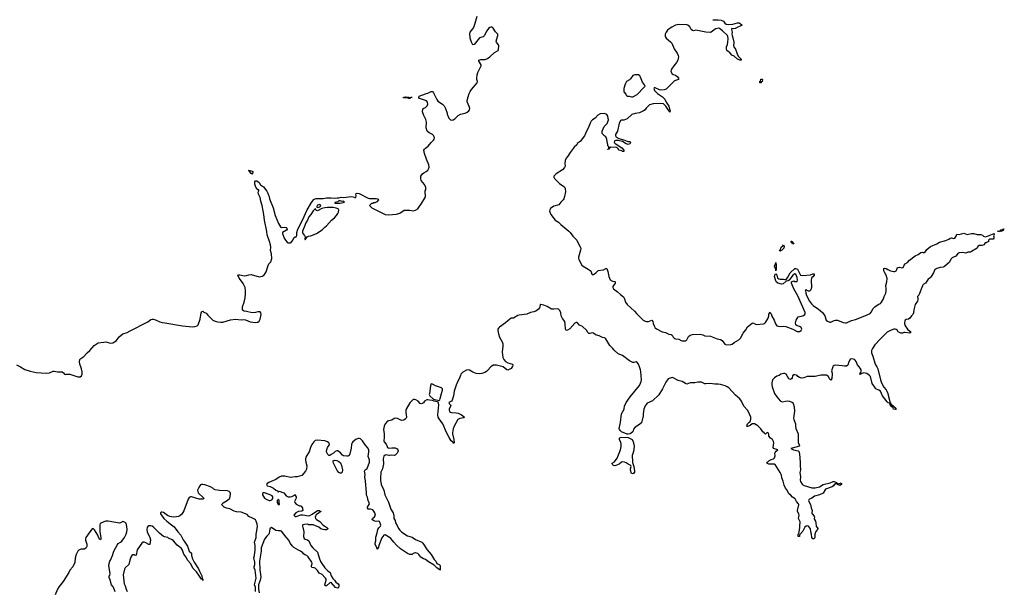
# Model space of a CAD drawing. Header units: inches. Extents: x 2221774 to 2440637, y 201306 to 357559.
# Tile 88 of 245: x 2294578 to 2312071, y 286015 to 296170. Entities that reach past the tile are written whole.
import ezdxf

# ---------------------------------------------------------------- set-up
doc = ezdxf.new("R2010")
doc.units = ezdxf.units.IN
doc.header["$MEASUREMENT"] = 0
for name, color, linetype in [('C2298', 7, 'Continuous'), ('C2299', 7, 'Continuous'), ('C3208', 7, 'Continuous'), ('C3209', 7, 'Continuous'), ('C3218', 7, 'Continuous'), ('C3219', 7, 'Continuous')]:
    doc.layers.add(name, color=color, linetype=linetype)

msp = doc.modelspace()

# ---------------------------------------------------------------- linework, layer by layer
at = {"layer": 'C2298', "color": 5, "elevation": 40}
for points in [[(2294591, 290000), (2294670, 289958), (2294767, 289927), (2294870, 289903), (2295050, 289891), (2295110, 289899), (2295170, 289927), (2295190, 289927), (2295250, 289915), (2295331, 289911), (2295357, 289897), (2295374, 289870), (2295390, 289867), (2295410, 289872), (2295468, 289872), (2295610, 289826), (2295655, 289825), (2295679, 289841), (2295689, 289870), (2295689, 289911), (2295677, 289970), (2295667, 290000)], [(2300000, 288687), (2299991, 288691), (2299870, 288702), (2299830, 288693), (2299802, 288670), (2299770, 288621), (2299746, 288570), (2299722, 288490), (2299665, 288410), (2299655, 288370), (2299655, 288350), (2299660, 288310), (2299678, 288242), (2299673, 288187), (2299655, 288150), (2299590, 288075), (2299510, 288049), (2299470, 288049), (2299390, 288035), (2299290, 288061), (2299230, 288060), (2299190, 288044), (2299130, 288001), (2299007, 287950), (2298974, 287930), (2298961, 287910), (2298972, 287890), (2299030, 287875), (2299085, 287850), (2299130, 287812), (2299157, 287797), (2299170, 287774), (2299190, 287791), (2299270, 287762), (2299313, 287713), (2299350, 287694), (2299386, 287694), (2299410, 287699), (2299459, 287721), (2299470, 287734), (2299478, 287710), (2299490, 287692), (2299491, 287670), (2299463, 287610), (2299464, 287590), (2299490, 287564), (2299550, 287536), (2299570, 287531), (2299582, 287522), (2299605, 287490), (2299611, 287450), (2299590, 287438), (2299534, 287430), (2299482, 287410), (2299446, 287370), (2299447, 287367), (2299470, 287346), (2299490, 287343), (2299510, 287347), (2299570, 287371), (2299610, 287371), (2299710, 287357), (2299730, 287360), (2299777, 287383), (2299870, 287451), (2299910, 287452), (2299918, 287438), (2299930, 287434), (2299930, 287428), (2299910, 287426), (2299904, 287416), (2299847, 287373), (2299831, 287350), (2299827, 287330), (2299831, 287310), (2299851, 287290), (2299913, 287253), (2299970, 287191), (2300000, 287171)], [(2298765, 286010), (2298766, 286086), (2298750, 286130), (2298780, 286250), (2298759, 286390), (2298743, 286430), (2298743, 286450), (2298755, 286490), (2298758, 286530), (2298740, 286610), (2298750, 286651), (2298760, 286750), (2298761, 286830), (2298751, 286890), (2298777, 286970), (2298778, 287030), (2298793, 287090), (2298801, 287170), (2298798, 287210), (2298780, 287260), (2298765, 287285), (2298750, 287298), (2298717, 287317), (2298650, 287344), (2298617, 287377), (2298592, 287392), (2298510, 287421), (2298430, 287425), (2298390, 287436), (2298310, 287481), (2298250, 287492), (2298210, 287509), (2298170, 287549), (2298174, 287570), (2298192, 287588), (2298264, 287630), (2298310, 287671), (2298319, 287701), (2298322, 287750), (2298318, 287770), (2298298, 287790), (2298270, 287799), (2298130, 287803), (2298050, 287820), (2298030, 287827), (2298007, 287850), (2297969, 287870), (2297870, 287907), (2297830, 287915), (2297808, 287912), (2297790, 287904), (2297777, 287890), (2297753, 287850), (2297739, 287810), (2297740, 287790), (2297750, 287766), (2297851, 287670), (2297845, 287655), (2297830, 287650), (2297768, 287652), (2297630, 287693), (2297610, 287691), (2297590, 287679), (2297570, 287650), (2297496, 287444), (2297456, 287384), (2297424, 287356), (2297397, 287343), (2297365, 287335), (2297310, 287332), (2297275, 287335), (2297244, 287344), (2297203, 287363), (2297130, 287412), (2297110, 287421), (2297090, 287423), (2297077, 287410), (2297079, 287390), (2297140, 287310), (2297190, 287263), (2297278, 287198), (2297321, 287161), (2297387, 287070), (2297441, 287010), (2297480, 286930), (2297503, 286903), (2297559, 286819), (2297589, 286730), (2297628, 286690), (2297630, 286650), (2297646, 286590), (2297675, 286530), (2297754, 286414), (2297774, 286374), (2297815, 286290), (2297821, 286241), (2297830, 286230), (2297831, 286209), (2297829, 286229), (2297810, 286229), (2297762, 286302), (2297719, 286359), (2297662, 286422), (2297610, 286506), (2297563, 286563), (2297530, 286627), (2297496, 286676), (2297470, 286744), (2297450, 286774), (2297376, 286836), (2297312, 286910), (2297286, 286930), (2297221, 286961), (2297210, 286969), (2297150, 286981), (2297130, 286989), (2297059, 287050), (2296959, 287150), (2296930, 287170), (2296910, 287176), (2296870, 287180), (2296852, 287168), (2296843, 287150), (2296834, 287110), (2296841, 287070), (2296890, 286970), (2296903, 286930), (2296891, 286849), (2296870, 286849), (2296819, 286879), (2296790, 286887), (2296770, 286887), (2296750, 286872), (2296676, 286770), (2296668, 286750), (2296650, 286658), (2296630, 286649), (2296610, 286664), (2296590, 286665), (2296570, 286653), (2296550, 286624), (2296532, 286570), (2296519, 286490), (2296454, 286430), (2296442, 286410), (2296419, 286310), (2296436, 286150), (2296453, 286110), (2296468, 286050), (2296485, 286010)], [(2296273, 286007), (2296250, 286070), (2296236, 286096), (2296210, 286130), (2296178, 286238), (2296170, 286246), (2296169, 286291), (2296182, 286298), (2296188, 286332), (2296163, 286470), (2296165, 286510), (2296178, 286550), (2296190, 286567), (2296228, 286650), (2296250, 286730), (2296307, 286833), (2296330, 286862), (2296370, 286888), (2296390, 286908), (2296440, 286970), (2296470, 287028), (2296484, 287070), (2296490, 287110), (2296484, 287164), (2296470, 287228), (2296430, 287249), (2296410, 287255), (2296370, 287229), (2296350, 287227), (2296150, 287260), (2296110, 287260), (2296071, 287249), (2296010, 287221), (2296002, 287198), (2296001, 287150), (2296004, 287070), (2296019, 286970), (2296018, 286942), (2296011, 286929), (2295990, 286949), (2295964, 287010), (2295910, 287105), (2295890, 287124), (2295870, 287128), (2295826, 287074), (2295756, 286970), (2295748, 286950), (2295746, 286926), (2295771, 286850), (2295770, 286808), (2295758, 286790), (2295730, 286764), (2295670, 286763), (2295650, 286758), (2295630, 286747), (2295610, 286727), (2295581, 286670), (2295565, 286605), (2295555, 286525), (2295522, 286450), (2295470, 286388), (2295451, 286350), (2295351, 286189), (2295280, 286100), (2295249, 286051), (2295210, 285955)], [(2300000, 286263), (2299953, 286313), (2299896, 286336), (2299870, 286386), (2299830, 286424), (2299810, 286432), (2299770, 286436), (2299761, 286450), (2299762, 286470), (2299773, 286510), (2299771, 286530), (2299703, 286630), (2299678, 286650), (2299642, 286662), (2299621, 286681), (2299610, 286697), (2299568, 286730), (2299530, 286745), (2299488, 286770), (2299450, 286795), (2299421, 286821), (2299390, 286862), (2299354, 286930), (2299310, 286974), (2299230, 287082), (2299209, 287089), (2299170, 287088), (2299130, 287098), (2299050, 287147), (2299030, 287136), (2299022, 287118), (2299010, 287050), (2299002, 287030), (2298970, 286997), (2298930, 286943), (2298870, 286790), (2298870, 286730), (2298841, 286550), (2298844, 286396), (2298861, 286270), (2298848, 286210), (2298821, 286130), (2298818, 286050), (2298833, 285990)], [(2300000, 287108), (2299970, 287113), (2299930, 287127), (2299892, 287152), (2299790, 287197), (2299710, 287196), (2299690, 287205), (2299637, 287203), (2299610, 287195), (2299602, 287190), (2299602, 287170), (2299611, 287151), (2299612, 287128), (2299627, 287070), (2299622, 286990), (2299624, 286970), (2299634, 286954), (2299650, 286939), (2299691, 286930), (2299714, 286914), (2299751, 286830), (2299786, 286790), (2299870, 286711), (2299898, 286610), (2299925, 286545), (2299945, 286510), (2300000, 286433)]]:
    msp.add_lwpolyline(points, dxfattribs=at)
for points in [[(2298930, 287764), (2298910, 287764), (2298890, 287752), (2298889, 287730), (2298930, 287670), (2298970, 287645), (2299010, 287631), (2299030, 287628), (2299059, 287641), (2299076, 287664), (2299073, 287693), (2299062, 287710), (2299030, 287729), (2299010, 287732)], [(2299170, 287646), (2299154, 287630), (2299152, 287590), (2299170, 287562), (2299190, 287554), (2299194, 287570), (2299187, 287593), (2299186, 287630), (2299182, 287642)]]:
    msp.add_lwpolyline(points, close=True, dxfattribs=at)
at = {"layer": 'C2299', "color": 5, "elevation": 40}
for points in [[(2298710, 293425), (2298690, 293435), (2298662, 293470), (2298662, 293482), (2298646, 293490), (2298670, 293492), (2298682, 293482), (2298710, 293477), (2298719, 293470), (2298716, 293430)], [(2299910, 292888), (2299870, 292873), (2299858, 292850), (2299858, 292838), (2299870, 292832), (2299910, 292845), (2299918, 292850), (2299928, 292870)]]:
    msp.add_lwpolyline(points, close=True, dxfattribs=at)
for points in [[(2295667, 290000), (2295649, 290050), (2295643, 290090), (2295645, 290130), (2295664, 290150), (2295715, 290185), (2295774, 290250), (2295825, 290290), (2295900, 290380), (2295973, 290427), (2296070, 290443), (2296110, 290444), (2296190, 290425), (2296230, 290431), (2296293, 290467), (2296345, 290535), (2296410, 290587), (2296490, 290611), (2296539, 290641), (2296673, 290707), (2296710, 290731), (2296855, 290805), (2296910, 290843), (2296930, 290851), (2296950, 290851), (2296990, 290837), (2297070, 290800), (2297108, 290788), (2297155, 290785), (2297468, 290732), (2297650, 290715), (2297690, 290718), (2297730, 290730), (2297751, 290749), (2297784, 290850), (2297800, 290960), (2297810, 290982), (2297830, 290991), (2297851, 290971), (2297890, 290958), (2297920, 290920), (2298010, 290830), (2298050, 290812), (2298090, 290803), (2298150, 290796), (2298190, 290799), (2298323, 290837), (2298410, 290848), (2298510, 290838), (2298550, 290842), (2298590, 290838), (2298670, 290802), (2298770, 290788), (2298810, 290796), (2298830, 290811), (2298852, 290850), (2298869, 290930), (2298862, 290962), (2298850, 290978), (2298810, 290977), (2298770, 290965), (2298710, 290961), (2298606, 290986), (2298566, 290990), (2298538, 291010), (2298539, 291070), (2298565, 291150), (2298581, 291230), (2298592, 291308), (2298592, 291350), (2298581, 291410), (2298546, 291486), (2298502, 291550), (2298476, 291576), (2298455, 291630), (2298470, 291639), (2298490, 291639), (2298570, 291618), (2298610, 291625), (2298650, 291638), (2298690, 291641), (2298830, 291603), (2298890, 291611), (2298923, 291637), (2298941, 291659), (2298956, 291690), (2298990, 291802), (2299007, 291833), (2299039, 291870), (2299055, 291925), (2299054, 292010), (2299032, 292070), (2299040, 292130), (2299034, 292170), (2299018, 292230), (2298976, 292350), (2298970, 292408), (2298925, 292610), (2298917, 292710), (2298887, 292870), (2298863, 292943), (2298852, 293010), (2298818, 293070), (2298816, 293104), (2298828, 293130), (2298826, 293146), (2298810, 293148), (2298790, 293168), (2298775, 293195), (2298758, 293250), (2298757, 293290), (2298770, 293306), (2298790, 293307), (2298830, 293279), (2298855, 293235), (2298910, 293198), (2298970, 293122), (2298986, 293090), (2298998, 293050), (2299011, 293030), (2299019, 292990), (2299079, 292830), (2299118, 292690), (2299176, 292550), (2299210, 292490), (2299230, 292480), (2299290, 292486), (2299310, 292480), (2299327, 292467), (2299332, 292450), (2299320, 292430), (2299250, 292390), (2299248, 292370), (2299279, 292290), (2299301, 292250), (2299330, 292219), (2299350, 292207), (2299370, 292203), (2299390, 292203), (2299399, 292210), (2299429, 292250), (2299450, 292295), (2299470, 292310), (2299487, 292313), (2299498, 292322), (2299503, 292337), (2299502, 292390), (2299518, 292450), (2299602, 292610), (2299686, 292794), (2299760, 292920), (2299806, 292974), (2299830, 292990), (2299845, 292995), (2299970, 292996), (2300000, 293000)], [(2300000, 292827), (2299943, 292817), (2299870, 292774), (2299850, 292778), (2299842, 292790), (2299842, 292802), (2299830, 292808), (2299790, 292776), (2299748, 292710), (2299715, 292670), (2299692, 292610), (2299660, 292560), (2299635, 292485), (2299600, 292410), (2299600, 292390), (2299608, 292370), (2299638, 292338), (2299652, 292310), (2299643, 292270), (2299650, 292258), (2299686, 292314), (2299710, 292324), (2299750, 292331), (2299849, 292370), (2299950, 292437), (2300000, 292485)], [(2294519, 290039), (2294591, 290000)]]:
    msp.add_lwpolyline(points, dxfattribs=at)
at = {"layer": 'C3208', "color": 5, "elevation": 40}
for points in [[(2302950, 290000), (2302890, 289935), (2302870, 289918), (2302839, 289901), (2302790, 289885), (2302750, 289878), (2302690, 289884), (2302630, 289905), (2302570, 289942), (2302550, 289949), (2302517, 289943), (2302453, 289910), (2302418, 289870), (2302407, 289850), (2302387, 289790), (2302363, 289750), (2302330, 289679), (2302299, 289570), (2302286, 289490), (2302262, 289410), (2302247, 289393), (2302201, 289370), (2302207, 289350), (2302230, 289330), (2302236, 289310), (2302213, 289270), (2302207, 289250), (2302207, 289230), (2302217, 289210), (2302230, 289199), (2302250, 289193), (2302330, 289186), (2302370, 289178), (2302430, 289148), (2302478, 289110), (2302466, 289094), (2302395, 289085), (2302361, 289070), (2302297, 288950), (2302280, 288900), (2302265, 288830), (2302266, 288810), (2302291, 288709), (2302295, 288650), (2302290, 288638), (2302278, 288658), (2302246, 288686), (2302206, 288746), (2302158, 288838), (2302098, 288990), (2302030, 289076), (2302012, 289110), (2302007, 289150), (2302026, 289330), (2302020, 289360), (2302013, 289373), (2301999, 289379), (2301939, 289390), (2301910, 289404), (2301858, 289410), (2301830, 289419), (2301810, 289416), (2301771, 289390), (2301750, 289361), (2301730, 289349), (2301710, 289345), (2301690, 289349), (2301655, 289390), (2301616, 289416), (2301590, 289423), (2301570, 289420), (2301531, 289389), (2301510, 289364), (2301443, 289250), (2301437, 289230), (2301436, 289190), (2301450, 289110), (2301444, 289090), (2301428, 289072), (2301403, 289057), (2301370, 289050), (2301350, 289054), (2301290, 289085), (2301250, 289090), (2301230, 289085), (2301190, 289054), (2301133, 289046), (2301110, 289036), (2301072, 288990), (2301053, 288950), (2301039, 288890), (2301054, 288814), (2301055, 288750), (2301048, 288690), (2301055, 288670), (2301090, 288630), (2301105, 288585), (2301112, 288572), (2301123, 288563), (2301130, 288559), (2301190, 288565), (2301250, 288561), (2301270, 288554), (2301283, 288543), (2301296, 288530), (2301301, 288510), (2301298, 288490), (2301286, 288470), (2301247, 288433), (2301230, 288425), (2301190, 288435), (2301150, 288425), (2301135, 288425), (2301090, 288439), (2301070, 288433), (2301047, 288413), (2301034, 288370), (2301041, 288281), (2301038, 288250), (2301026, 288190), (2300996, 288130), (2300986, 288026), (2300986, 287990), (2301003, 287910), (2301048, 287810), (2301068, 287728), (2301130, 287598), (2301172, 287472), (2301211, 287410), (2301222, 287382), (2301226, 287370), (2301228, 287310), (2301247, 287270), (2301257, 287230), (2301285, 287185), (2301307, 287130), (2301330, 287101), (2301370, 287067), (2301470, 286999), (2301550, 286974), (2301610, 286936), (2301725, 286885), (2301742, 286870), (2301819, 286750), (2301886, 286670), (2301942, 286582), (2301971, 286550), (2301991, 286511), (2302032, 286490), (2302051, 286471), (2302046, 286426), (2302050, 286388), (2302042, 286402), (2302030, 286402), (2301990, 286430), (2301941, 286481), (2301841, 286541), (2301790, 286579), (2301750, 286593), (2301722, 286610), (2301704, 286624), (2301669, 286670), (2301650, 286685), (2301610, 286699), (2301602, 286698), (2301570, 286688), (2301550, 286668), (2301530, 286668), (2301510, 286669), (2301470, 286687), (2301345, 286770), (2301270, 286834), (2301227, 286890), (2301170, 286952), (2301148, 286970), (2301070, 287016), (2301050, 287014), (2301010, 286962), (2300956, 286830), (2300950, 286798), (2300930, 286766), (2300923, 286790), (2300892, 286850), (2300892, 286870), (2300904, 286910), (2300904, 286976), (2300930, 287052), (2300943, 287110), (2300960, 287140), (2300989, 287170), (2300993, 287190), (2300990, 287210), (2300970, 287253), (2300950, 287261), (2300910, 287254), (2300870, 287264), (2300845, 287285), (2300842, 287290), (2300849, 287310), (2300881, 287339), (2300898, 287370), (2300888, 287410), (2300850, 287461), (2300810, 287474), (2300770, 287477), (2300759, 287490), (2300759, 287510), (2300792, 287570), (2300789, 287589), (2300770, 287630), (2300757, 287690), (2300742, 287722), (2300742, 287770), (2300724, 287970), (2300707, 288050), (2300713, 288090), (2300701, 288150), (2300717, 288170), (2300750, 288194), (2300791, 288310), (2300790, 288350), (2300772, 288410), (2300781, 288490), (2300779, 288530), (2300759, 288570), (2300718, 288618), (2300670, 288686), (2300630, 288724), (2300610, 288731), (2300590, 288730), (2300550, 288714), (2300498, 288670), (2300482, 288650), (2300473, 288630), (2300470, 288558), (2300445, 288455), (2300430, 288429), (2300410, 288417), (2300390, 288413), (2300330, 288424), (2300313, 288433), (2300277, 288477), (2300230, 288509), (2300210, 288509), (2300182, 288498), (2300152, 288470), (2300112, 288448), (2300090, 288426), (2300070, 288426), (2300050, 288446), (2300029, 288490), (2300029, 288511), (2300049, 288570), (2300078, 288610), (2300080, 288620), (2300082, 288630), (2300069, 288650), (2300049, 288670), (2300000, 288687)], [(2303327, 290000), (2303310, 289975), (2303250, 289941), (2303230, 289952), (2303170, 290000)], [(2309023, 290000), (2309011, 289970), (2309002, 289930), (2309013, 289890), (2309014, 289870), (2309004, 289796), (2308990, 289766), (2308968, 289788), (2308948, 289830), (2308910, 289855), (2308810, 289854), (2308710, 289829), (2308570, 289829), (2308510, 289809), (2308470, 289804), (2308430, 289813), (2308404, 289830), (2308389, 289849), (2308376, 289856), (2308350, 289863), (2308330, 289861), (2308310, 289844), (2308301, 289810), (2308290, 289790), (2308270, 289780), (2308243, 289790), (2308193, 289873), (2308170, 289882), (2308150, 289884), (2308098, 289870), (2308070, 289849), (2308030, 289834), (2307990, 289809), (2307951, 289769), (2307939, 289721), (2307938, 289690), (2307944, 289650), (2307990, 289531), (2308030, 289471), (2308090, 289401), (2308110, 289385), (2308130, 289380), (2308185, 289395), (2308217, 289397), (2308252, 289392), (2308297, 289377), (2308310, 289368), (2308322, 289350), (2308340, 289290), (2308343, 289217), (2308327, 289090), (2308329, 289070), (2308360, 288990), (2308361, 288950), (2308368, 288910), (2308410, 288810), (2308410, 288650), (2308433, 288610), (2308413, 288590), (2308390, 288579), (2308278, 288550), (2308325, 288530), (2308406, 288510), (2308428, 288490), (2308440, 288390), (2308447, 288290), (2308445, 288230), (2308451, 288189), (2308451, 288170), (2308436, 288124), (2308449, 288050), (2308443, 287990), (2308448, 287968), (2308479, 287919), (2308490, 287905), (2308513, 287893), (2308650, 287856), (2308708, 287852), (2308790, 287871), (2308850, 287910), (2308976, 287944), (2309030, 287966), (2309050, 287966), (2309092, 287950), (2309122, 287922), (2309130, 287922), (2309170, 287942), (2309178, 287930), (2309176, 287910), (2309150, 287895), (2309108, 287910), (2309102, 287922), (2309070, 287924), (2309050, 287909), (2309037, 287890), (2309010, 287870), (2308893, 287827), (2308850, 287759), (2308838, 287750), (2308790, 287728), (2308697, 287703), (2308651, 287670), (2308608, 287652), (2308598, 287642), (2308593, 287630), (2308596, 287610), (2308630, 287556), (2308637, 287497), (2308657, 287450), (2308653, 287410), (2308657, 287390), (2308691, 287350), (2308697, 287330), (2308695, 287310), (2308699, 287290), (2308718, 287258), (2308725, 287230), (2308728, 287170), (2308756, 287130), (2308754, 287110), (2308722, 287078), (2308707, 287030), (2308702, 286970), (2308690, 286946), (2308670, 286949), (2308649, 286970), (2308646, 287030), (2308633, 287070), (2308626, 287126), (2308593, 287173), (2308578, 287178), (2308550, 287173), (2308527, 287153), (2308490, 287081), (2308437, 287023), (2308431, 287010), (2308430, 286986), (2308408, 286988), (2308409, 287029), (2308418, 287042), (2308438, 287142), (2308439, 287190), (2308446, 287230), (2308444, 287250), (2308414, 287310), (2308425, 287370), (2308422, 287390), (2308399, 287430), (2308399, 287450), (2308420, 287550), (2308412, 287570), (2308380, 287610), (2308356, 287656), (2308306, 287686), (2308270, 287730), (2308245, 287745), (2308237, 287757), (2308212, 287810), (2308185, 287845), (2308159, 287899), (2308143, 287970), (2308118, 288030), (2308110, 288079), (2308090, 288125), (2307999, 288270), (2307990, 288275), (2307890, 288274), (2307849, 288290), (2307862, 288310), (2307888, 288330), (2307930, 288354), (2307973, 288370), (2307990, 288385), (2307999, 288421), (2307996, 288470), (2308000, 288480), (2308016, 288504), (2308049, 288530), (2307972, 288552), (2307964, 288570), (2307975, 288650), (2307970, 288679), (2307950, 288709), (2307916, 288736), (2307889, 288770), (2307888, 288808), (2307875, 288830), (2307870, 288834), (2307854, 288830), (2307830, 288809), (2307810, 288818), (2307804, 288830), (2307779, 288850), (2307744, 288904), (2307718, 288930), (2307690, 288953), (2307630, 288989), (2307607, 288993), (2307590, 288989), (2307558, 288962), (2307510, 288943), (2307503, 288943), (2307495, 288950), (2307510, 288991), (2307530, 289014), (2307553, 289030), (2307567, 289073), (2307568, 289110), (2307533, 289190), (2307510, 289230), (2307445, 289305), (2307403, 289390), (2307370, 289432), (2307298, 289498), (2307176, 289630), (2307146, 289650), (2307110, 289666), (2307029, 289690), (2306990, 289696), (2306930, 289696), (2306847, 289707), (2306770, 289698), (2306750, 289700), (2306690, 289729), (2306670, 289733), (2306627, 289733), (2306570, 289719), (2306490, 289718), (2306430, 289697), (2306404, 289704), (2306350, 289740), (2306278, 289758), (2306190, 289810), (2306170, 289812), (2306096, 289790), (2306057, 289730), (2305998, 289610), (2305936, 289504), (2305819, 289401), (2305725, 289355), (2305690, 289312), (2305667, 289250), (2305653, 289170), (2305655, 289130), (2305633, 289030), (2305624, 289010), (2305570, 288967), (2305510, 288930), (2305485, 288895), (2305469, 288850), (2305449, 288830), (2305425, 288815), (2305390, 288805), (2305370, 288809), (2305271, 288850), (2305244, 288870), (2305233, 288890), (2305230, 288910), (2305252, 289012), (2305269, 289170), (2305315, 289250), (2305322, 289310), (2305349, 289351), (2305355, 289370), (2305426, 289470), (2305588, 289670), (2305610, 289710), (2305620, 289740), (2305623, 289770), (2305614, 289914), (2305606, 289950), (2305588, 290000)], [(2310000, 289372), (2309990, 289381), (2309907, 289487), (2309870, 289570), (2309844, 289590), (2309790, 289610), (2309761, 289661), (2309734, 289690), (2309726, 289706), (2309692, 289830), (2309676, 289850), (2309630, 289882), (2309570, 289898), (2309530, 289878), (2309522, 289878), (2309510, 289868), (2309506, 289870), (2309510, 289894), (2309528, 289912), (2309525, 289950), (2309510, 289979), (2309493, 290000)], [(2309807, 290000), (2309826, 289966), (2309870, 289772), (2309890, 289718), (2309930, 289643), (2309972, 289592), (2309983, 289570), (2310000, 289527)], [(2300000, 287171), (2300032, 287150), (2300051, 287130), (2300050, 287126), (2300044, 287116), (2300031, 287109), (2300010, 287107), (2300000, 287108)], [(2300000, 286433), (2300005, 286425), (2300050, 286380), (2300095, 286350), (2300112, 286290), (2300141, 286241), (2300173, 286210), (2300197, 286177), (2300236, 286150), (2300245, 286130), (2300245, 286110), (2300240, 286080), (2300231, 286069), (2300190, 286084), (2300110, 286169), (2300090, 286165), (2300030, 286114), (2300006, 286110), (2300001, 286130), (2300022, 286210), (2300022, 286230), (2300012, 286250), (2300000, 286263)]]:
    msp.add_lwpolyline(points, dxfattribs=at)
for points in [[(2301890, 289699), (2301877, 289663), (2301856, 289530), (2301855, 289510), (2301862, 289490), (2301928, 289428), (2302030, 289406), (2302041, 289419), (2302050, 289443), (2302069, 289530), (2302091, 289590), (2302091, 289611), (2302072, 289632), (2301964, 289664), (2301910, 289697)], [(2305470, 288099), (2305450, 288110), (2305432, 288168), (2305430, 288190), (2305441, 288230), (2305435, 288250), (2305390, 288271), (2305350, 288297), (2305321, 288310), (2305285, 288315), (2305270, 288310), (2305230, 288276), (2305170, 288248), (2305150, 288244), (2305129, 288250), (2305108, 288270), (2305103, 288283), (2305102, 288290), (2305146, 288314), (2305190, 288383), (2305205, 288410), (2305250, 288530), (2305264, 288590), (2305266, 288630), (2305259, 288659), (2305235, 288710), (2305232, 288730), (2305239, 288750), (2305270, 288754), (2305390, 288749), (2305460, 288710), (2305478, 288670), (2305490, 288630), (2305493, 288590), (2305482, 288498), (2305461, 288430), (2305459, 288390), (2305466, 288350), (2305466, 288306), (2305490, 288234), (2305500, 288150), (2305498, 288130), (2305490, 288113)], [(2300270, 288114), (2300250, 288124), (2300219, 288159), (2300154, 288290), (2300147, 288313), (2300147, 288333), (2300170, 288342), (2300210, 288339), (2300250, 288321), (2300275, 288295), (2300296, 288250), (2300314, 288170), (2300306, 288134), (2300290, 288115)]]:
    msp.add_lwpolyline(points, close=True, dxfattribs=at)
at = {"layer": 'C3209', "color": 5, "elevation": 40}
for points in [[(2300000, 293000), (2300030, 293004), (2300110, 293006), (2300170, 293000), (2300217, 293003), (2300250, 293005), (2300290, 293014), (2300330, 293010), (2300470, 293026), (2300504, 293024), (2300530, 293011), (2300548, 293012), (2300555, 293045), (2300549, 293070), (2300558, 293082), (2300573, 293087), (2300610, 293080), (2300770, 293001), (2300790, 292995), (2300910, 292994), (2300934, 292990), (2300944, 292984), (2300954, 292970), (2300924, 292936), (2300890, 292918), (2300870, 292918), (2300850, 292906), (2300830, 292906), (2300794, 292870), (2300832, 292830), (2300870, 292807), (2301072, 292710), (2301130, 292704), (2301270, 292713), (2301330, 292733), (2301410, 292785), (2301430, 292788), (2301510, 292784), (2301570, 292776), (2301610, 292785), (2301649, 292810), (2301716, 292904), (2301782, 293010), (2301790, 293030), (2301782, 293118), (2301783, 293130), (2301793, 293150), (2301794, 293190), (2301770, 293241), (2301712, 293312), (2301703, 293350), (2301706, 293390), (2301734, 293430), (2301759, 293450), (2301797, 293470), (2301830, 293497), (2301848, 293532), (2301850, 293550), (2301844, 293590), (2301805, 293690), (2301772, 293790), (2301761, 293850), (2301770, 293871), (2301789, 293890), (2301837, 293923), (2301886, 293990), (2301930, 294030), (2301944, 294050), (2301945, 294070), (2301942, 294090), (2301932, 294110), (2301913, 294133), (2301850, 294161), (2301816, 294190), (2301802, 294250), (2301808, 294350), (2301796, 294396), (2301757, 294470), (2301737, 294530), (2301734, 294550), (2301749, 294590), (2301790, 294611), (2301820, 294640), (2301829, 294670), (2301826, 294706), (2301808, 294730), (2301682, 294770), (2301668, 294790), (2301675, 294810), (2301786, 294850), (2301800, 294860), (2301830, 294862), (2301890, 294892), (2301910, 294894), (2301931, 294871), (2301987, 294750), (2302005, 294725), (2302092, 294670), (2302120, 294640), (2302145, 294590), (2302171, 294511), (2302171, 294490), (2302203, 294423), (2302231, 294391), (2302250, 294386), (2302278, 294390), (2302310, 294411), (2302370, 294467), (2302410, 294494), (2302490, 294510), (2302530, 294527), (2302558, 294550), (2302571, 294570), (2302574, 294590), (2302564, 294630), (2302528, 294710), (2302528, 294732), (2302543, 294797), (2302563, 294857), (2302583, 294896), (2302606, 294930), (2302706, 295050), (2302712, 295070), (2302701, 295110), (2302700, 295130), (2302707, 295190), (2302719, 295230), (2302776, 295350), (2302775, 295370), (2302738, 295430), (2302734, 295450), (2302770, 295460), (2302850, 295462), (2302890, 295478), (2302932, 295508), (2303015, 295585), (2303078, 295622), (2303087, 295633), (2303088, 295709), (2303085, 295725), (2303063, 295750), (2303051, 295770), (2303046, 295790), (2303053, 295830), (2303073, 295890), (2303071, 295910), (2303034, 295954), (2302990, 296021), (2302970, 296035), (2302950, 296036), (2302930, 296030), (2302909, 296011), (2302880, 295970), (2302830, 295884), (2302810, 295866), (2302750, 295849), (2302650, 295729), (2302630, 295722), (2302602, 295770), (2302582, 295842), (2302577, 295930), (2302581, 295950), (2302631, 296009), (2302654, 296046), (2302680, 296150), (2302706, 296230)], [(2306890, 296170), (2306910, 296166), (2306990, 296169), (2307039, 296159), (2307082, 296142), (2307106, 296106), (2307130, 296089), (2307170, 296085), (2307250, 296090), (2307330, 296113), (2307355, 296115), (2307370, 296110), (2307411, 296070), (2307290, 296011), (2307268, 296008), (2307230, 296012), (2307226, 295994), (2307238, 295950), (2307232, 295910), (2307234, 295890), (2307250, 295850), (2307266, 295770), (2307267, 295750), (2307260, 295710), (2307264, 295690), (2307294, 295646), (2307323, 295563), (2307343, 295523), (2307361, 295501), (2307397, 295470), (2307394, 295450), (2307370, 295449), (2307329, 295470), (2307270, 295521), (2307230, 295539), (2307189, 295590), (2307163, 295603), (2307142, 295622), (2307135, 295650), (2307134, 295690), (2307151, 295729), (2307160, 295770), (2307164, 295830), (2307161, 295870), (2307151, 295891), (2307066, 295970), (2307010, 296015), (2306990, 296020), (2306946, 296010), (2306914, 295990), (2306882, 295958), (2306850, 295944), (2306767, 295947), (2306590, 295984), (2306550, 295974), (2306530, 295975), (2306510, 295996), (2306483, 296043), (2306450, 296072), (2306430, 296076), (2306290, 296082), (2306229, 296071), (2306162, 296038), (2306119, 296010), (2306090, 295982), (2306066, 295950), (2306047, 295910), (2306043, 295870), (2306061, 295841), (2306139, 295779), (2306165, 295750), (2306203, 295650), (2306257, 295577), (2306276, 295536), (2306282, 295510), (2306269, 295450), (2306246, 295410), (2306197, 295350), (2306159, 295290), (2306150, 295270), (2306149, 295250), (2306170, 295209), (2306190, 295196), (2306230, 295184), (2306261, 295161), (2306284, 295130), (2306283, 295117), (2306281, 295110), (2306210, 295085), (2306143, 295010), (2306090, 294960), (2306062, 294938), (2306030, 294923), (2305970, 294918), (2305943, 294923), (2305870, 294959), (2305850, 294958), (2305845, 294950), (2305858, 294910), (2305878, 294890), (2305910, 294861), (2305997, 294797), (2306038, 294758), (2306063, 294703), (2306110, 294636), (2306120, 294580), (2306133, 294550), (2306130, 294528), (2306110, 294542), (2306102, 294562), (2306055, 294635), (2306036, 294656), (2306014, 294674), (2305970, 294683), (2305830, 294675), (2305770, 294656), (2305710, 294597), (2305690, 294569), (2305661, 294550), (2305590, 294517), (2305510, 294506), (2305455, 294485), (2305370, 294407), (2305310, 294386), (2305270, 294382), (2305250, 294372), (2305230, 294330), (2305199, 294190), (2305164, 294130), (2305161, 294110), (2305171, 294090), (2305220, 294060), (2305330, 294030), (2305385, 294005), (2305424, 294004), (2305431, 293990), (2305417, 293963), (2305390, 293953), (2305350, 293965), (2305290, 294004), (2305210, 294023), (2305170, 294025), (2305150, 294017), (2305143, 294010), (2305141, 293990), (2305158, 293970), (2305275, 293895), (2305314, 293854), (2305309, 293829), (2305290, 293829), (2305277, 293837), (2305226, 293850), (2305216, 293856), (2305214, 293870), (2305195, 293895), (2305170, 293905), (2305082, 293902), (2305070, 293906), (2305058, 293902), (2305053, 293867), (2305030, 293866), (2305028, 293872), (2305042, 293878), (2305046, 293910), (2305028, 293928), (2305028, 293950), (2305019, 293970), (2305009, 294050), (2304989, 294089), (2304958, 294110), (2304950, 294126), (2304928, 294150), (2304929, 294190), (2304959, 294270), (2305014, 294326), (2305032, 294370), (2305038, 294390), (2305027, 294450), (2305020, 294470), (2305007, 294487), (2304970, 294502), (2304890, 294500), (2304850, 294473), (2304801, 294419), (2304757, 294390), (2304730, 294364), (2304711, 294330), (2304678, 294242), (2304650, 294190), (2304615, 294105), (2304533, 294007), (2304482, 293970), (2304474, 293946), (2304430, 293907), (2304357, 293810), (2304316, 293744), (2304289, 293710), (2304271, 293670), (2304265, 293615), (2304267, 293570), (2304258, 293542), (2304220, 293500), (2304110, 293430), (2304070, 293390), (2304066, 293370), (2304077, 293350), (2304130, 293294), (2304170, 293258), (2304246, 293206), (2304261, 293190), (2304269, 293169), (2304272, 293110), (2304257, 293030), (2304244, 292990), (2304232, 292970), (2304191, 292930), (2304176, 292904), (2304157, 292883), (2304070, 292855), (2304010, 292813), (2303994, 292790), (2303992, 292770), (2304014, 292710), (2304090, 292611), (2304153, 292573), (2304190, 292533), (2304336, 292410), (2304357, 292390), (2304405, 292325), (2304474, 292254), (2304504, 292190), (2304537, 292137), (2304545, 292110), (2304542, 292078), (2304506, 291950), (2304506, 291934), (2304511, 291910), (2304568, 291810), (2304589, 291789), (2304679, 291739), (2304713, 291713), (2304731, 291691), (2304744, 291650), (2304750, 291643), (2304770, 291644), (2304790, 291653), (2304812, 291670), (2304850, 291710), (2304864, 291716), (2304937, 291723), (2304953, 291727), (2304990, 291751), (2305010, 291751), (2305030, 291694), (2305046, 291610), (2305068, 291550), (2305110, 291526), (2305150, 291516), (2305159, 291510), (2305160, 291490), (2305125, 291450), (2305113, 291430), (2305115, 291410), (2305128, 291390), (2305197, 291337), (2305250, 291286), (2305304, 291244), (2305326, 291210), (2305342, 291150), (2305370, 291110), (2305501, 290990), (2305542, 290942), (2305654, 290834), (2305690, 290812), (2305714, 290806), (2305751, 290809), (2305811, 290830), (2305826, 290806), (2305833, 290770), (2305849, 290729), (2305870, 290697), (2305890, 290676), (2305990, 290623), (2306051, 290611), (2306110, 290584), (2306155, 290575), (2306170, 290564), (2306186, 290530), (2306197, 290517), (2306210, 290506), (2306230, 290499), (2306290, 290493), (2306330, 290470), (2306347, 290467), (2306390, 290464), (2306410, 290467), (2306430, 290482), (2306460, 290540), (2306490, 290566), (2306530, 290577), (2306670, 290584), (2306714, 290574), (2306750, 290554), (2306850, 290546), (2306970, 290500), (2307030, 290487), (2307057, 290470), (2307106, 290406), (2307133, 290393), (2307210, 290399), (2307234, 290406), (2307270, 290433), (2307357, 290483), (2307384, 290510), (2307430, 290599), (2307478, 290662), (2307510, 290714), (2307590, 290781), (2307610, 290782), (2307650, 290759), (2307670, 290755), (2307790, 290764), (2307810, 290773), (2307830, 290790), (2307875, 290870), (2307888, 290910), (2307890, 290938), (2307910, 290972), (2307917, 290957), (2307930, 290946), (2307943, 290903), (2307985, 290830), (2308006, 290766), (2308030, 290730), (2308090, 290717), (2308150, 290724), (2308190, 290720), (2308313, 290673), (2308390, 290631), (2308410, 290628), (2308430, 290633), (2308460, 290650), (2308471, 290670), (2308467, 290690), (2308459, 290699), (2308430, 290721), (2308390, 290733), (2308370, 290750), (2308363, 290783), (2308366, 290810), (2308372, 290830), (2308410, 290890), (2308430, 290899), (2308470, 290903), (2308506, 290914), (2308525, 290935), (2308532, 290950), (2308532, 290970), (2308403, 291263), (2308334, 291390), (2308288, 291490), (2308289, 291511), (2308329, 291531), (2308350, 291518), (2308390, 291518), (2308395, 291545), (2308391, 291590), (2308370, 291649), (2308348, 291652), (2308311, 291630), (2308250, 291542), (2308231, 291529), (2308197, 291523), (2308144, 291476), (2308110, 291469), (2308047, 291487), (2308026, 291506), (2308009, 291529), (2307989, 291610), (2307995, 291630), (2308010, 291654), (2308030, 291632), (2308043, 291583), (2308064, 291564), (2308090, 291559), (2308150, 291559), (2308170, 291553), (2308190, 291554), (2308200, 291560), (2308224, 291596), (2308265, 291675), (2308350, 291750), (2308370, 291752), (2308395, 291735), (2308450, 291630), (2308490, 291625), (2308630, 291638), (2308670, 291654), (2308694, 291654), (2308690, 291630), (2308670, 291604), (2308651, 291590), (2308645, 291570), (2308641, 291550), (2308643, 291410), (2308631, 291369), (2308610, 291349), (2308590, 291349), (2308550, 291369), (2308533, 291367), (2308538, 291358), (2308543, 291310), (2308555, 291270), (2308610, 291171), (2308643, 291123), (2308673, 291093), (2308768, 291030), (2308838, 290970), (2308882, 290910), (2308907, 290830), (2308930, 290811), (2308970, 290799), (2308990, 290799), (2309050, 290826), (2309071, 290831), (2309110, 290831), (2309209, 290789), (2309250, 290784), (2309270, 290786), (2309357, 290823), (2309430, 290844), (2309595, 290910), (2309687, 290953), (2309707, 290973), (2309742, 291038), (2309770, 291070), (2309830, 291110), (2309873, 291130), (2309890, 291150), (2309926, 291210), (2309936, 291250), (2309966, 291314), (2309973, 291350), (2309973, 291390), (2309964, 291450), (2309981, 291510), (2309989, 291570), (2309974, 291634), (2309949, 291670), (2309929, 291710), (2309930, 291751), (2309950, 291754), (2309970, 291750), (2310000, 291734)], [(2300000, 292485), (2300026, 292510), (2300117, 292610), (2300170, 292651), (2300205, 292690), (2300232, 292728), (2300241, 292750), (2300245, 292785), (2300235, 292810), (2300203, 292823), (2300150, 292832), (2300046, 292834), (2300000, 292827)], [(2305588, 290000), (2305570, 290050), (2305550, 290077), (2305530, 290089), (2305490, 290079), (2305470, 290081), (2305449, 290089), (2305412, 290112), (2305290, 290205), (2305210, 290235), (2305138, 290298), (2305115, 290330), (2305063, 290383), (2304990, 290499), (2304978, 290510), (2304970, 290515), (2304930, 290522), (2304873, 290553), (2304810, 290574), (2304770, 290599), (2304750, 290605), (2304710, 290594), (2304690, 290596), (2304672, 290612), (2304650, 290657), (2304578, 290718), (2304525, 290745), (2304481, 290790), (2304467, 290793), (2304440, 290780), (2304350, 290677), (2304310, 290653), (2304287, 290647), (2304274, 290674), (2304271, 290769), (2304264, 290810), (2304224, 290864), (2304197, 290910), (2304191, 290970), (2304170, 291011), (2304150, 291030), (2304130, 291035), (2304070, 291025), (2304028, 291028), (2303950, 291075), (2303890, 291098), (2303828, 291112), (2303822, 291110), (2303818, 291070), (2303811, 291050), (2303794, 291026), (2303750, 290994), (2303710, 290979), (2303651, 290969), (2303590, 290938), (2303450, 290922), (2303430, 290915), (2303351, 290870), (2303310, 290865), (2303250, 290821), (2303210, 290785), (2303100, 290710), (2303082, 290690), (2303074, 290670), (2303074, 290650), (2303083, 290590), (2303102, 290530), (2303148, 290448), (2303160, 290410), (2303162, 290370), (2303147, 290270), (2303164, 290170), (2303181, 290130), (2303210, 290100), (2303250, 290076), (2303331, 290050), (2303337, 290030), (2303334, 290010), (2303327, 290000)], [(2310000, 290624), (2309990, 290619), (2309863, 290497), (2309770, 290392), (2309728, 290330), (2309710, 290290), (2309711, 290250), (2309738, 290190), (2309779, 290050), (2309807, 290000)], [(2303170, 290000), (2303165, 290005), (2303050, 290031), (2303010, 290034), (2302990, 290030), (2302964, 290016), (2302950, 290000)], [(2309493, 290000), (2309460, 290040), (2309438, 290098), (2309422, 290122), (2309411, 290131), (2309390, 290138), (2309350, 290142), (2309330, 290132), (2309306, 290090), (2309288, 290032), (2309265, 290015), (2309230, 290012), (2309190, 290021), (2309070, 290032), (2309050, 290026), (2309028, 290012), (2309023, 290000)]]:
    msp.add_lwpolyline(points, dxfattribs=at)
for points in [[(2305508, 295192), (2305470, 295181), (2305430, 295118), (2305410, 295101), (2305359, 295070), (2305335, 295025), (2305311, 294950), (2305311, 294890), (2305345, 294845), (2305352, 294830), (2305370, 294812), (2305408, 294812), (2305450, 294798), (2305470, 294798), (2305550, 294841), (2305586, 294874), (2305630, 294931), (2305675, 294970), (2305689, 294990), (2305679, 295010), (2305641, 295061), (2305609, 295150), (2305598, 295170), (2305570, 295190)], [(2307730, 295046), (2307728, 295070), (2307742, 295078), (2307747, 295113), (2307770, 295114), (2307774, 295110), (2307771, 295070), (2307754, 295066), (2307750, 295046)], [(2301490, 294770), (2301470, 294779), (2301410, 294784), (2301388, 294790), (2301430, 294801), (2301552, 294790), (2301550, 294786), (2301530, 294786), (2301510, 294770)], [(2300270, 292949), (2300250, 292949), (2300230, 292933), (2300178, 292922), (2300174, 292910), (2300270, 292908), (2300346, 292930), (2300330, 292946), (2300310, 292938)], [(2308090, 292058), (2308080, 292060), (2308078, 292070), (2308095, 292085), (2308099, 292110), (2308109, 292130), (2308138, 292150), (2308150, 292172), (2308159, 292139), (2308153, 292110), (2308110, 292069), (2308095, 292065)], [(2308330, 292189), (2308310, 292189), (2308300, 292200), (2308290, 292204), (2308285, 292215), (2308284, 292236), (2308290, 292238), (2308302, 292230), (2308322, 292210)], [(2308010, 291706), (2308009, 291730), (2307990, 291790), (2308008, 291830), (2308010, 291854), (2308016, 291810), (2308016, 291744)]]:
    msp.add_lwpolyline(points, close=True, dxfattribs=at)
at = {"layer": 'C3218', "color": 5, "elevation": 40}
msp.add_lwpolyline([(2310000, 289527), (2310010, 289502), (2310044, 289364), (2310050, 289362), (2310058, 289338), (2310143, 289270), (2310150, 289249), (2310130, 289243), (2310105, 289250), (2310095, 289275), (2310075, 289295), (2310049, 289309), (2310036, 289356), (2310010, 289363), (2310000, 289372)], dxfattribs=at)
at = {"layer": 'C3219', "color": 5, "elevation": 40}
msp.add_lwpolyline([(2310000, 291734), (2310050, 291706), (2310110, 291694), (2310125, 291695), (2310149, 291711), (2310162, 291730), (2310175, 291765), (2310186, 291770), (2310210, 291775), (2310250, 291763), (2310270, 291765), (2310276, 291770), (2310293, 291810), (2310309, 291830), (2310350, 291857), (2310384, 291896), (2310485, 291975), (2310539, 292001), (2310590, 292035), (2310610, 292039), (2310630, 292034), (2310650, 292036), (2310672, 292050), (2310693, 292087), (2310762, 292138), (2310875, 292185), (2310921, 292219), (2311010, 292244), (2311034, 292246), (2311087, 292273), (2311110, 292291), (2311130, 292296), (2311170, 292281), (2311190, 292287), (2311218, 292322), (2311230, 292362), (2311270, 292356), (2311350, 292377), (2311410, 292353), (2311490, 292371), (2311530, 292371), (2311590, 292351), (2311610, 292356), (2311653, 292353), (2311682, 292342), (2311704, 292324), (2311730, 292312), (2311770, 292321), (2311890, 292371), (2311891, 292351), (2311881, 292330), (2311886, 292310), (2311885, 292290), (2311870, 292269), (2311807, 292273), (2311792, 292250), (2311790, 292226), (2311764, 292216), (2311750, 292206), (2311730, 292206), (2311722, 292198), (2311711, 292170), (2311670, 292159), (2311623, 292157), (2311601, 292139), (2311586, 292110), (2311490, 292050), (2311470, 292042), (2311423, 292037), (2311390, 292021), (2311330, 292033), (2311270, 292028), (2311250, 292020), (2311210, 291966), (2311167, 291953), (2311142, 291938), (2311123, 291917), (2311095, 291865), (2311010, 291784), (2310986, 291774), (2310934, 291766), (2310870, 291748), (2310838, 291730), (2310814, 291670), (2310774, 291606), (2310755, 291585), (2310720, 291560), (2310669, 291491), (2310630, 291464), (2310616, 291444), (2310550, 291274), (2310531, 291250), (2310537, 291210), (2310534, 291190), (2310527, 291170), (2310488, 291110), (2310462, 291018), (2310457, 290963), (2310448, 290932), (2310421, 290910), (2310395, 290865), (2310368, 290852), (2310330, 290843), (2310310, 290830), (2310304, 290816), (2310298, 290790), (2310299, 290770), (2310311, 290730), (2310350, 290673), (2310399, 290630), (2310411, 290610), (2310390, 290599), (2310306, 290614), (2310288, 290612), (2310260, 290600), (2310230, 290601), (2310210, 290610), (2310187, 290627), (2310171, 290651), (2310147, 290667), (2310130, 290671), (2310110, 290670), (2310063, 290657), (2310000, 290624)], dxfattribs=at)
msp.add_lwpolyline([(2312010, 292406), (2311948, 292410), (2311985, 292415), (2312010, 292434), (2312038, 292442), (2312051, 292451), (2312071, 292451), (2312066, 292446), (2312054, 292446), (2312058, 292438), (2312050, 292425)], close=True, dxfattribs=at)

doc.saveas('drawing.dxf')
